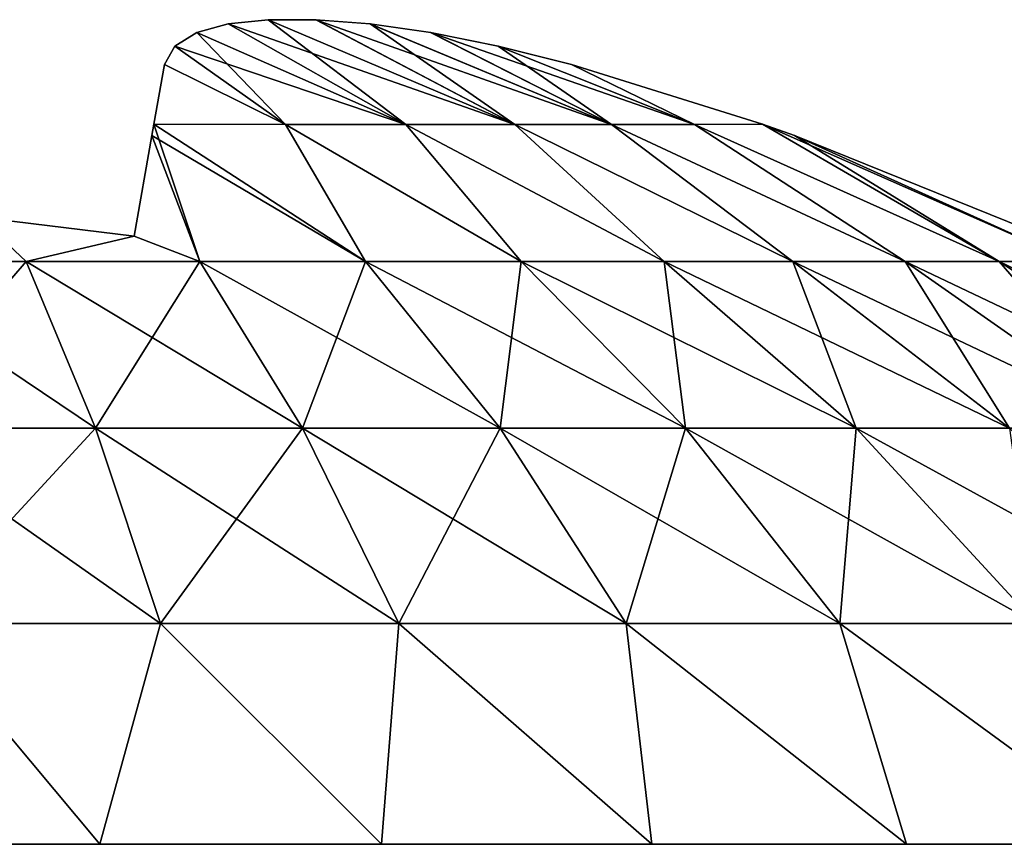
# Model space of a CAD drawing. Header units: millimetres. Extents: x -112 to 112, y -55 to 40.
# Tile 144 of 171: x 13.156 to 14.346, y 39.057 to 40.054. Entities that reach past the tile are written whole.
import ezdxf

# ---------------------------------------------------------------- set-up
doc = ezdxf.new("R2010")
doc.units = ezdxf.units.MM
doc.header["$LTSCALE"] = 52.148148
for name, color, linetype in [('109', 7, 'CONTINUOUS'), ('110', 7, 'CONTINUOUS'), ('111', 7, 'CONTINUOUS'), ('112', 7, 'CONTINUOUS')]:
    doc.layers.add(name, color=color, linetype=linetype)

msp = doc.modelspace()

# ---------------------------------------------------------------- linework, layer by layer
at = {"layer": '109', "color": 253, "linetype": 'Continuous', "true_color": 0x999999}
for points in [[(13.3697, 40.0383, 13.6528), (13.6225, 39.9272, 13.8715), (13.4077, 40.0488, 13.5793), (13.3697, 40.0383, 13.6528)], [(13.4077, 40.0488, 13.5793), (13.7546, 39.9272, 13.7546), (13.4562, 40.0539, 13.5133), (13.4077, 40.0488, 13.5793)], [(13.6225, 39.9272, 13.8715), (13.7546, 39.9272, 13.7546), (13.4077, 40.0488, 13.5793), (13.6225, 39.9272, 13.8715)], [(13.4562, 40.0539, 13.5133), (13.7546, 39.9272, 13.7546), (13.514, 40.0539, 13.4556), (13.4562, 40.0539, 13.5133)], [(13.514, 40.0539, 13.4556), (13.8715, 39.9272, 13.6225), (13.5793, 40.0488, 13.4077), (13.514, 40.0539, 13.4556)], [(13.7546, 39.9272, 13.7546), (13.8715, 39.9272, 13.6225), (13.514, 40.0539, 13.4556), (13.7546, 39.9272, 13.7546)], [(13.5793, 40.0488, 13.4077), (13.8715, 39.9272, 13.6225), (13.6526, 40.0384, 13.3698), (13.5793, 40.0488, 13.4077)], [(13.3431, 40.0221, 13.7345), (13.6225, 39.9272, 13.8715), (13.3697, 40.0383, 13.6528), (13.3431, 40.0221, 13.7345)], [(13.8715, 39.9272, 13.6225), (13.9716, 39.9272, 13.4771), (13.6526, 40.0384, 13.3698), (13.8715, 39.9272, 13.6225)], [(13.6526, 40.0384, 13.3698), (13.9716, 39.9272, 13.4771), (13.7344, 40.0221, 13.3432), (13.6526, 40.0384, 13.3698)], [(13.3306, 39.9997, 13.823), (13.4771, 39.9272, 13.9716), (13.3431, 40.0221, 13.7345), (13.3306, 39.9997, 13.823)], [(13.4771, 39.9272, 13.9716), (13.6225, 39.9272, 13.8715), (13.3431, 40.0221, 13.7345), (13.4771, 39.9272, 13.9716)], [(13.7344, 40.0221, 13.3432), (13.9716, 39.9272, 13.4771), (13.823, 39.9997, 13.3306), (13.7344, 40.0221, 13.3432)], [(13.3179, 39.9274, 14.0539), (13.4771, 39.9272, 13.9716), (13.3306, 39.9997, 13.823), (13.3179, 39.9274, 14.0539)], [(13.9716, 39.9272, 13.4771), (14.0539, 39.9274, 13.3179), (13.823, 39.9997, 13.3306), (13.9716, 39.9272, 13.4771)], [(13.3179, 39.9274, 14.0539), (13.3155, 39.9138, 14.0927), (13.574, 39.7616, 14.34), (13.3179, 39.9274, 14.0539)], [(13.4771, 39.9272, 13.9716), (13.3179, 39.9274, 14.0539), (13.574, 39.7616, 14.34), (13.4771, 39.9272, 13.9716)], [(13.6225, 39.9272, 13.8715), (13.4771, 39.9272, 13.9716), (13.7622, 39.7616, 14.2263), (13.6225, 39.9272, 13.8715)], [(13.7622, 39.7616, 14.2263), (13.4771, 39.9272, 13.9716), (13.574, 39.7616, 14.34), (13.7622, 39.7616, 14.2263)], [(13.7546, 39.9272, 13.7546), (13.6225, 39.9272, 13.8715), (13.9352, 39.7616, 14.0907), (13.7546, 39.9272, 13.7546)], [(13.9352, 39.7616, 14.0907), (13.6225, 39.9272, 13.8715), (13.7622, 39.7616, 14.2263), (13.9352, 39.7616, 14.0907)], [(13.8715, 39.9272, 13.6225), (13.7546, 39.9272, 13.7546), (14.0907, 39.7616, 13.9352), (13.8715, 39.9272, 13.6225)], [(14.0907, 39.7616, 13.9352), (13.7546, 39.9272, 13.7546), (13.9352, 39.7616, 14.0907), (14.0907, 39.7616, 13.9352)], [(13.9716, 39.9272, 13.4771), (13.8715, 39.9272, 13.6225), (14.2263, 39.7616, 13.7622), (13.9716, 39.9272, 13.4771)], [(14.2263, 39.7616, 13.7622), (13.8715, 39.9272, 13.6225), (14.0907, 39.7616, 13.9352), (14.2263, 39.7616, 13.7622)], [(14.0539, 39.9274, 13.3179), (13.9716, 39.9272, 13.4771), (14.34, 39.7616, 13.574), (14.0539, 39.9274, 13.3179)], [(14.34, 39.7616, 13.574), (13.9716, 39.9272, 13.4771), (14.2263, 39.7616, 13.7622), (14.34, 39.7616, 13.574)], [(14.0925, 39.9138, 13.3155), (14.0539, 39.9274, 13.3179), (14.4302, 39.7616, 13.3735), (14.0925, 39.9138, 13.3155)], [(14.4302, 39.7616, 13.3735), (14.0539, 39.9274, 13.3179), (14.34, 39.7616, 13.574), (14.4302, 39.7616, 13.3735)], [(13.3155, 39.9138, 14.0927), (13.294, 39.7921, 14.394), (13.3735, 39.7616, 14.4302), (13.3155, 39.9138, 14.0927)], [(13.574, 39.7616, 14.34), (13.3155, 39.9138, 14.0927), (13.3735, 39.7616, 14.4302), (13.574, 39.7616, 14.34)], [(14.394, 39.7921, 13.294), (14.0925, 39.9138, 13.3155), (14.4302, 39.7616, 13.3735), (14.394, 39.7921, 13.294)], [(13.1636, 39.7616, 14.4956), (13.1061, 39.8149, 14.3981), (12.9474, 39.7616, 14.5353), (13.1636, 39.7616, 14.4956)], [(13.294, 39.7921, 14.394), (13.1061, 39.8149, 14.3981), (13.1636, 39.7616, 14.4956), (13.294, 39.7921, 14.394)], [(13.3735, 39.7616, 14.4302), (13.294, 39.7921, 14.394), (13.1636, 39.7616, 14.4956), (13.3735, 39.7616, 14.4302)], [(13.1636, 39.7616, 14.4956), (12.9474, 39.7616, 14.5353), (13.2474, 39.5597, 14.8356), (13.1636, 39.7616, 14.4956)], [(12.9474, 39.7616, 14.5353), (12.9896, 39.5597, 14.8828), (13.2474, 39.5597, 14.8356), (12.9474, 39.7616, 14.5353)], [(13.3735, 39.7616, 14.4302), (13.1636, 39.7616, 14.4956), (13.4977, 39.5597, 14.7576), (13.3735, 39.7616, 14.4302)], [(13.1636, 39.7616, 14.4956), (13.2474, 39.5597, 14.8356), (13.4977, 39.5597, 14.7576), (13.1636, 39.7616, 14.4956)], [(13.574, 39.7616, 14.34), (13.3735, 39.7616, 14.4302), (13.7367, 39.5597, 14.65), (13.574, 39.7616, 14.34)], [(13.3735, 39.7616, 14.4302), (13.4977, 39.5597, 14.7576), (13.7367, 39.5597, 14.65), (13.3735, 39.7616, 14.4302)], [(13.574, 39.7616, 14.34), (13.7367, 39.5597, 14.65), (13.961, 39.5597, 14.5144), (13.574, 39.7616, 14.34)], [(13.7622, 39.7616, 14.2263), (13.574, 39.7616, 14.34), (13.961, 39.5597, 14.5144), (13.7622, 39.7616, 14.2263)], [(13.7622, 39.7616, 14.2263), (13.961, 39.5597, 14.5144), (14.1674, 39.5597, 14.3527), (13.7622, 39.7616, 14.2263)], [(13.9352, 39.7616, 14.0907), (13.7622, 39.7616, 14.2263), (14.1674, 39.5597, 14.3527), (13.9352, 39.7616, 14.0907)], [(14.0907, 39.7616, 13.9352), (13.9352, 39.7616, 14.0907), (14.3527, 39.5597, 14.1674), (14.0907, 39.7616, 13.9352)], [(13.9352, 39.7616, 14.0907), (14.1674, 39.5597, 14.3527), (14.3527, 39.5597, 14.1674), (13.9352, 39.7616, 14.0907)], [(14.2263, 39.7616, 13.7622), (14.0907, 39.7616, 13.9352), (14.5144, 39.5597, 13.961), (14.2263, 39.7616, 13.7622)], [(14.0907, 39.7616, 13.9352), (14.3527, 39.5597, 14.1674), (14.5144, 39.5597, 13.961), (14.0907, 39.7616, 13.9352)], [(14.34, 39.7616, 13.574), (14.2263, 39.7616, 13.7622), (14.65, 39.5597, 13.7367), (14.34, 39.7616, 13.574)], [(14.2263, 39.7616, 13.7622), (14.5144, 39.5597, 13.961), (14.65, 39.5597, 13.7367), (14.2263, 39.7616, 13.7622)], [(14.4302, 39.7616, 13.3735), (14.34, 39.7616, 13.574), (14.7576, 39.5597, 13.4977), (14.4302, 39.7616, 13.3735)], [(14.34, 39.7616, 13.574), (14.65, 39.5597, 13.7367), (14.7576, 39.5597, 13.4977), (14.34, 39.7616, 13.574)], [(13.0291, 39.3235, 15.2084), (13.3259, 39.3235, 15.154), (12.9896, 39.5597, 14.8828), (13.0291, 39.3235, 15.2084)], [(12.9896, 39.5597, 14.8828), (13.3259, 39.3235, 15.154), (13.2474, 39.5597, 14.8356), (12.9896, 39.5597, 14.8828)], [(13.3259, 39.3235, 15.154), (13.614, 39.3235, 15.0643), (13.2474, 39.5597, 14.8356), (13.3259, 39.3235, 15.154)], [(13.2474, 39.5597, 14.8356), (13.614, 39.3235, 15.0643), (13.4977, 39.5597, 14.7576), (13.2474, 39.5597, 14.8356)], [(13.614, 39.3235, 15.0643), (13.8891, 39.3235, 14.9404), (13.4977, 39.5597, 14.7576), (13.614, 39.3235, 15.0643)], [(13.4977, 39.5597, 14.7576), (13.8891, 39.3235, 14.9404), (13.7367, 39.5597, 14.65), (13.4977, 39.5597, 14.7576)], [(13.8891, 39.3235, 14.9404), (14.1473, 39.3235, 14.7843), (13.7367, 39.5597, 14.65), (13.8891, 39.3235, 14.9404)], [(13.7367, 39.5597, 14.65), (14.1473, 39.3235, 14.7843), (13.961, 39.5597, 14.5144), (13.7367, 39.5597, 14.65)], [(14.1473, 39.3235, 14.7843), (14.3849, 39.3235, 14.5982), (13.961, 39.5597, 14.5144), (14.1473, 39.3235, 14.7843)], [(13.961, 39.5597, 14.5144), (14.3849, 39.3235, 14.5982), (14.1674, 39.5597, 14.3527), (13.961, 39.5597, 14.5144)], [(14.3849, 39.3235, 14.5982), (14.5982, 39.3235, 14.3849), (14.1674, 39.5597, 14.3527), (14.3849, 39.3235, 14.5982)], [(14.1674, 39.5597, 14.3527), (14.5982, 39.3235, 14.3849), (14.3527, 39.5597, 14.1674), (14.1674, 39.5597, 14.3527)], [(12.9037, 39.0566, 15.5224), (13.2526, 39.0566, 15.4783), (13.0291, 39.3235, 15.2084), (12.9037, 39.0566, 15.5224)], [(13.0291, 39.3235, 15.2084), (13.2526, 39.0566, 15.4783), (13.3259, 39.3235, 15.154), (13.0291, 39.3235, 15.2084)], [(13.2526, 39.0566, 15.4783), (13.5932, 39.0566, 15.3909), (13.3259, 39.3235, 15.154), (13.2526, 39.0566, 15.4783)], [(13.3259, 39.3235, 15.154), (13.5932, 39.0566, 15.3909), (13.614, 39.3235, 15.0643), (13.3259, 39.3235, 15.154)], [(13.5932, 39.0566, 15.3909), (13.9201, 39.0566, 15.2614), (13.614, 39.3235, 15.0643), (13.5932, 39.0566, 15.3909)], [(13.614, 39.3235, 15.0643), (13.9201, 39.0566, 15.2614), (13.8891, 39.3235, 14.9404), (13.614, 39.3235, 15.0643)], [(13.8891, 39.3235, 14.9404), (14.2282, 39.0566, 15.092), (14.1473, 39.3235, 14.7843), (13.8891, 39.3235, 14.9404)], [(13.9201, 39.0566, 15.2614), (14.2282, 39.0566, 15.092), (13.8891, 39.3235, 14.9404), (13.9201, 39.0566, 15.2614)], [(14.2282, 39.0566, 15.092), (14.5127, 39.0566, 14.8854), (14.1473, 39.3235, 14.7843), (14.2282, 39.0566, 15.092)], [(14.1473, 39.3235, 14.7843), (14.5127, 39.0566, 14.8854), (14.3849, 39.3235, 14.5982), (14.1473, 39.3235, 14.7843)]]:
    msp.add_3dface(points, dxfattribs=at)
at = {"layer": '110', "color": 253, "linetype": 'Continuous', "true_color": 0x999999}
for points in [[(13.4078, 40.0488, 11.8767), (13.6225, 39.9272, 11.5843), (13.3697, 40.0383, 11.803), (13.4078, 40.0488, 11.8767)], [(13.4563, 40.0539, 11.9427), (13.6225, 39.9272, 11.5843), (13.4078, 40.0488, 11.8767), (13.4563, 40.0539, 11.9427)], [(13.7546, 39.9272, 11.7013), (13.6225, 39.9272, 11.5843), (13.4563, 40.0539, 11.9427), (13.7546, 39.9272, 11.7013)], [(13.5141, 40.0539, 12.0004), (13.7546, 39.9272, 11.7013), (13.4563, 40.0539, 11.9427), (13.5141, 40.0539, 12.0004)], [(13.5794, 40.0488, 12.0482), (13.7546, 39.9272, 11.7013), (13.5141, 40.0539, 12.0004), (13.5794, 40.0488, 12.0482)], [(13.8715, 39.9272, 11.8334), (13.7546, 39.9272, 11.7013), (13.5794, 40.0488, 12.0482), (13.8715, 39.9272, 11.8334)], [(13.6527, 40.0383, 12.0861), (13.8715, 39.9272, 11.8334), (13.5794, 40.0488, 12.0482), (13.6527, 40.0383, 12.0861)], [(13.3697, 40.0383, 11.803), (13.4771, 39.9272, 11.4843), (13.3431, 40.0221, 11.7213), (13.3697, 40.0383, 11.803)], [(13.6225, 39.9272, 11.5843), (13.4771, 39.9272, 11.4843), (13.3697, 40.0383, 11.803), (13.6225, 39.9272, 11.5843)], [(13.7344, 40.0221, 12.1127), (13.8715, 39.9272, 11.8334), (13.6527, 40.0383, 12.0861), (13.7344, 40.0221, 12.1127)], [(13.3431, 40.0221, 11.7213), (13.4771, 39.9272, 11.4843), (13.3306, 39.9997, 11.6328), (13.3431, 40.0221, 11.7213)], [(13.9716, 39.9272, 11.9787), (13.8715, 39.9272, 11.8334), (13.7344, 40.0221, 12.1127), (13.9716, 39.9272, 11.9787)], [(13.823, 39.9997, 12.1252), (13.9716, 39.9272, 11.9787), (13.7344, 40.0221, 12.1127), (13.823, 39.9997, 12.1252)], [(13.4771, 39.9272, 11.4843), (13.3179, 39.9274, 11.4019), (13.3306, 39.9997, 11.6328), (13.4771, 39.9272, 11.4843)], [(14.0539, 39.9274, 12.138), (13.9716, 39.9272, 11.9787), (13.823, 39.9997, 12.1252), (14.0539, 39.9274, 12.138)], [(13.3179, 39.9274, 11.4019), (13.3735, 39.7616, 11.0256), (13.3155, 39.9138, 11.3631), (13.3179, 39.9274, 11.4019)], [(13.574, 39.7616, 11.1158), (13.3735, 39.7616, 11.0256), (13.3179, 39.9274, 11.4019), (13.574, 39.7616, 11.1158)], [(13.4771, 39.9272, 11.4843), (13.574, 39.7616, 11.1158), (13.3179, 39.9274, 11.4019), (13.4771, 39.9272, 11.4843)], [(13.7622, 39.7616, 11.2296), (13.574, 39.7616, 11.1158), (13.4771, 39.9272, 11.4843), (13.7622, 39.7616, 11.2296)], [(13.6225, 39.9272, 11.5843), (13.7622, 39.7616, 11.2296), (13.4771, 39.9272, 11.4843), (13.6225, 39.9272, 11.5843)], [(13.7546, 39.9272, 11.7013), (13.9352, 39.7616, 11.3652), (13.6225, 39.9272, 11.5843), (13.7546, 39.9272, 11.7013)], [(13.9352, 39.7616, 11.3652), (13.7622, 39.7616, 11.2296), (13.6225, 39.9272, 11.5843), (13.9352, 39.7616, 11.3652)], [(14.0907, 39.7616, 11.5206), (13.9352, 39.7616, 11.3652), (13.7546, 39.9272, 11.7013), (14.0907, 39.7616, 11.5206)], [(13.8715, 39.9272, 11.8334), (14.0907, 39.7616, 11.5206), (13.7546, 39.9272, 11.7013), (13.8715, 39.9272, 11.8334)], [(14.2263, 39.7616, 11.6937), (14.0907, 39.7616, 11.5206), (13.8715, 39.9272, 11.8334), (14.2263, 39.7616, 11.6937)], [(13.9716, 39.9272, 11.9787), (14.2263, 39.7616, 11.6937), (13.8715, 39.9272, 11.8334), (13.9716, 39.9272, 11.9787)], [(14.0539, 39.9274, 12.138), (14.34, 39.7616, 11.8818), (13.9716, 39.9272, 11.9787), (14.0539, 39.9274, 12.138)], [(14.34, 39.7616, 11.8818), (14.2263, 39.7616, 11.6937), (13.9716, 39.9272, 11.9787), (14.34, 39.7616, 11.8818)], [(14.0926, 39.9138, 12.1403), (14.34, 39.7616, 11.8818), (14.0539, 39.9274, 12.138), (14.0926, 39.9138, 12.1403)], [(13.3155, 39.9138, 11.3631), (13.3735, 39.7616, 11.0256), (13.294, 39.7921, 11.0618), (13.3155, 39.9138, 11.3631)], [(14.4302, 39.7616, 12.0823), (14.34, 39.7616, 11.8818), (14.0926, 39.9138, 12.1403), (14.4302, 39.7616, 12.0823)], [(14.394, 39.7921, 12.1618), (14.4302, 39.7616, 12.0823), (14.0926, 39.9138, 12.1403), (14.394, 39.7921, 12.1618)], [(13.1636, 39.7616, 10.9602), (12.9474, 39.7616, 10.9206), (13.1061, 39.8149, 11.0578), (13.1636, 39.7616, 10.9602)], [(13.294, 39.7921, 11.0618), (13.1636, 39.7616, 10.9602), (13.1061, 39.8149, 11.0578), (13.294, 39.7921, 11.0618)], [(13.3735, 39.7616, 11.0256), (13.1636, 39.7616, 10.9602), (13.294, 39.7921, 11.0618), (13.3735, 39.7616, 11.0256)], [(12.9474, 39.7616, 10.9206), (13.1636, 39.7616, 10.9602), (12.9896, 39.5597, 10.573), (12.9474, 39.7616, 10.9206)], [(13.1636, 39.7616, 10.9602), (13.2474, 39.5597, 10.6203), (12.9896, 39.5597, 10.573), (13.1636, 39.7616, 10.9602)], [(13.1636, 39.7616, 10.9602), (13.3735, 39.7616, 11.0256), (13.2474, 39.5597, 10.6203), (13.1636, 39.7616, 10.9602)], [(13.3735, 39.7616, 11.0256), (13.4977, 39.5597, 10.6982), (13.2474, 39.5597, 10.6203), (13.3735, 39.7616, 11.0256)], [(13.3735, 39.7616, 11.0256), (13.574, 39.7616, 11.1158), (13.4977, 39.5597, 10.6982), (13.3735, 39.7616, 11.0256)], [(13.574, 39.7616, 11.1158), (13.7367, 39.5597, 10.8058), (13.4977, 39.5597, 10.6982), (13.574, 39.7616, 11.1158)], [(13.574, 39.7616, 11.1158), (13.7622, 39.7616, 11.2296), (13.7367, 39.5597, 10.8058), (13.574, 39.7616, 11.1158)], [(13.7622, 39.7616, 11.2296), (13.961, 39.5597, 10.9414), (13.7367, 39.5597, 10.8058), (13.7622, 39.7616, 11.2296)], [(13.7622, 39.7616, 11.2296), (13.9352, 39.7616, 11.3652), (13.961, 39.5597, 10.9414), (13.7622, 39.7616, 11.2296)], [(13.9352, 39.7616, 11.3652), (14.0907, 39.7616, 11.5206), (14.1674, 39.5597, 11.1031), (13.9352, 39.7616, 11.3652)], [(13.9352, 39.7616, 11.3652), (14.1674, 39.5597, 11.1031), (13.961, 39.5597, 10.9414), (13.9352, 39.7616, 11.3652)], [(14.0907, 39.7616, 11.5206), (14.2263, 39.7616, 11.6937), (14.3527, 39.5597, 11.2885), (14.0907, 39.7616, 11.5206)], [(14.0907, 39.7616, 11.5206), (14.3527, 39.5597, 11.2885), (14.1674, 39.5597, 11.1031), (14.0907, 39.7616, 11.5206)], [(14.2263, 39.7616, 11.6937), (14.5144, 39.5597, 11.4948), (14.3527, 39.5597, 11.2885), (14.2263, 39.7616, 11.6937)], [(14.2263, 39.7616, 11.6937), (14.34, 39.7616, 11.8818), (14.5144, 39.5597, 11.4948), (14.2263, 39.7616, 11.6937)], [(14.34, 39.7616, 11.8818), (14.4302, 39.7616, 12.0823), (14.65, 39.5597, 11.7191), (14.34, 39.7616, 11.8818)], [(14.34, 39.7616, 11.8818), (14.65, 39.5597, 11.7191), (14.5144, 39.5597, 11.4948), (14.34, 39.7616, 11.8818)], [(13.2474, 39.5597, 10.6203), (13.0291, 39.3235, 10.2474), (12.9896, 39.5597, 10.573), (13.2474, 39.5597, 10.6203)], [(13.3259, 39.3235, 10.3018), (13.0291, 39.3235, 10.2474), (13.2474, 39.5597, 10.6203), (13.3259, 39.3235, 10.3018)], [(13.4977, 39.5597, 10.6982), (13.3259, 39.3235, 10.3018), (13.2474, 39.5597, 10.6203), (13.4977, 39.5597, 10.6982)], [(13.614, 39.3235, 10.3916), (13.3259, 39.3235, 10.3018), (13.4977, 39.5597, 10.6982), (13.614, 39.3235, 10.3916)], [(13.7367, 39.5597, 10.8058), (13.614, 39.3235, 10.3916), (13.4977, 39.5597, 10.6982), (13.7367, 39.5597, 10.8058)], [(13.8891, 39.3235, 10.5154), (13.614, 39.3235, 10.3916), (13.7367, 39.5597, 10.8058), (13.8891, 39.3235, 10.5154)], [(13.961, 39.5597, 10.9414), (13.8891, 39.3235, 10.5154), (13.7367, 39.5597, 10.8058), (13.961, 39.5597, 10.9414)], [(14.1473, 39.3235, 10.6715), (13.8891, 39.3235, 10.5154), (13.961, 39.5597, 10.9414), (14.1473, 39.3235, 10.6715)], [(14.1674, 39.5597, 11.1031), (14.1473, 39.3235, 10.6715), (13.961, 39.5597, 10.9414), (14.1674, 39.5597, 11.1031)], [(14.3849, 39.3235, 10.8576), (14.1473, 39.3235, 10.6715), (14.1674, 39.5597, 11.1031), (14.3849, 39.3235, 10.8576)], [(14.3527, 39.5597, 11.2885), (14.3849, 39.3235, 10.8576), (14.1674, 39.5597, 11.1031), (14.3527, 39.5597, 11.2885)], [(13.2526, 39.0566, 9.9775), (12.9037, 39.0566, 9.9334), (13.0291, 39.3235, 10.2474), (13.2526, 39.0566, 9.9775)], [(13.3259, 39.3235, 10.3018), (13.2526, 39.0566, 9.9775), (13.0291, 39.3235, 10.2474), (13.3259, 39.3235, 10.3018)], [(13.5932, 39.0566, 10.065), (13.2526, 39.0566, 9.9775), (13.3259, 39.3235, 10.3018), (13.5932, 39.0566, 10.065)], [(13.614, 39.3235, 10.3916), (13.5932, 39.0566, 10.065), (13.3259, 39.3235, 10.3018), (13.614, 39.3235, 10.3916)], [(13.9201, 39.0566, 10.1944), (13.5932, 39.0566, 10.065), (13.614, 39.3235, 10.3916), (13.9201, 39.0566, 10.1944)], [(13.8891, 39.3235, 10.5154), (13.9201, 39.0566, 10.1944), (13.614, 39.3235, 10.3916), (13.8891, 39.3235, 10.5154)], [(14.1473, 39.3235, 10.6715), (14.2282, 39.0566, 10.3638), (13.8891, 39.3235, 10.5154), (14.1473, 39.3235, 10.6715)], [(14.2282, 39.0566, 10.3638), (13.9201, 39.0566, 10.1944), (13.8891, 39.3235, 10.5154), (14.2282, 39.0566, 10.3638)], [(14.5127, 39.0566, 10.5705), (14.2282, 39.0566, 10.3638), (14.1473, 39.3235, 10.6715), (14.5127, 39.0566, 10.5705)], [(14.3849, 39.3235, 10.8576), (14.5127, 39.0566, 10.5705), (14.1473, 39.3235, 10.6715), (14.3849, 39.3235, 10.8576)]]:
    msp.add_3dface(points, dxfattribs=at)
at = {"layer": '111', "color": 253, "linetype": 'Continuous', "true_color": 0x999999}
for points in [[(13.3697, 40.0383, -11.803), (13.6225, 39.9272, -11.5843), (13.4077, 40.0488, -11.8766), (13.3697, 40.0383, -11.803)], [(13.4077, 40.0488, -11.8766), (13.7546, 39.9272, -11.7013), (13.4562, 40.0539, -11.9426), (13.4077, 40.0488, -11.8766)], [(13.6225, 39.9272, -11.5843), (13.7546, 39.9272, -11.7013), (13.4077, 40.0488, -11.8766), (13.6225, 39.9272, -11.5843)], [(13.4562, 40.0539, -11.9426), (13.7546, 39.9272, -11.7013), (13.514, 40.0539, -12.0002), (13.4562, 40.0539, -11.9426)], [(13.514, 40.0539, -12.0002), (13.8715, 39.9272, -11.8334), (13.5793, 40.0488, -12.0481), (13.514, 40.0539, -12.0002)], [(13.7546, 39.9272, -11.7013), (13.8715, 39.9272, -11.8334), (13.514, 40.0539, -12.0002), (13.7546, 39.9272, -11.7013)], [(13.5793, 40.0488, -12.0481), (13.8715, 39.9272, -11.8334), (13.6526, 40.0384, -12.0861), (13.5793, 40.0488, -12.0481)], [(13.3431, 40.0221, -11.7213), (13.6225, 39.9272, -11.5843), (13.3697, 40.0383, -11.803), (13.3431, 40.0221, -11.7213)], [(13.8715, 39.9272, -11.8334), (13.9716, 39.9272, -11.9787), (13.6526, 40.0384, -12.0861), (13.8715, 39.9272, -11.8334)], [(13.6526, 40.0384, -12.0861), (13.9716, 39.9272, -11.9787), (13.7344, 40.0221, -12.1127), (13.6526, 40.0384, -12.0861)], [(13.3306, 39.9997, -11.6328), (13.4771, 39.9272, -11.4843), (13.3431, 40.0221, -11.7213), (13.3306, 39.9997, -11.6328)], [(13.4771, 39.9272, -11.4843), (13.6225, 39.9272, -11.5843), (13.3431, 40.0221, -11.7213), (13.4771, 39.9272, -11.4843)], [(13.7344, 40.0221, -12.1127), (13.9716, 39.9272, -11.9787), (13.823, 39.9997, -12.1252), (13.7344, 40.0221, -12.1127)], [(13.3179, 39.9274, -11.4019), (13.4771, 39.9272, -11.4843), (13.3306, 39.9997, -11.6328), (13.3179, 39.9274, -11.4019)], [(13.9716, 39.9272, -11.9787), (14.0539, 39.9274, -12.138), (13.823, 39.9997, -12.1252), (13.9716, 39.9272, -11.9787)], [(13.3179, 39.9274, -11.4019), (13.3155, 39.9138, -11.3631), (13.574, 39.7616, -11.1158), (13.3179, 39.9274, -11.4019)], [(13.4771, 39.9272, -11.4843), (13.3179, 39.9274, -11.4019), (13.574, 39.7616, -11.1158), (13.4771, 39.9272, -11.4843)], [(13.6225, 39.9272, -11.5843), (13.4771, 39.9272, -11.4843), (13.7622, 39.7616, -11.2296), (13.6225, 39.9272, -11.5843)], [(13.7622, 39.7616, -11.2296), (13.4771, 39.9272, -11.4843), (13.574, 39.7616, -11.1158), (13.7622, 39.7616, -11.2296)], [(13.7546, 39.9272, -11.7013), (13.6225, 39.9272, -11.5843), (13.9352, 39.7616, -11.3652), (13.7546, 39.9272, -11.7013)], [(13.9352, 39.7616, -11.3652), (13.6225, 39.9272, -11.5843), (13.7622, 39.7616, -11.2296), (13.9352, 39.7616, -11.3652)], [(13.8715, 39.9272, -11.8334), (13.7546, 39.9272, -11.7013), (14.0907, 39.7616, -11.5206), (13.8715, 39.9272, -11.8334)], [(14.0907, 39.7616, -11.5206), (13.7546, 39.9272, -11.7013), (13.9352, 39.7616, -11.3652), (14.0907, 39.7616, -11.5206)], [(13.9716, 39.9272, -11.9787), (13.8715, 39.9272, -11.8334), (14.2263, 39.7616, -11.6937), (13.9716, 39.9272, -11.9787)], [(14.2263, 39.7616, -11.6937), (13.8715, 39.9272, -11.8334), (14.0907, 39.7616, -11.5206), (14.2263, 39.7616, -11.6937)], [(14.0539, 39.9274, -12.138), (13.9716, 39.9272, -11.9787), (14.34, 39.7616, -11.8818), (14.0539, 39.9274, -12.138)], [(14.34, 39.7616, -11.8818), (13.9716, 39.9272, -11.9787), (14.2263, 39.7616, -11.6937), (14.34, 39.7616, -11.8818)], [(14.0925, 39.9138, -12.1403), (14.0539, 39.9274, -12.138), (14.4302, 39.7616, -12.0823), (14.0925, 39.9138, -12.1403)], [(14.4302, 39.7616, -12.0823), (14.0539, 39.9274, -12.138), (14.34, 39.7616, -11.8818), (14.4302, 39.7616, -12.0823)], [(13.3155, 39.9138, -11.3631), (13.294, 39.7921, -11.0618), (13.3735, 39.7616, -11.0256), (13.3155, 39.9138, -11.3631)], [(13.574, 39.7616, -11.1158), (13.3155, 39.9138, -11.3631), (13.3735, 39.7616, -11.0256), (13.574, 39.7616, -11.1158)], [(14.394, 39.7921, -12.1618), (14.0925, 39.9138, -12.1403), (14.4302, 39.7616, -12.0823), (14.394, 39.7921, -12.1618)], [(13.1636, 39.7616, -10.9602), (13.1061, 39.8149, -11.0578), (12.9474, 39.7616, -10.9206), (13.1636, 39.7616, -10.9602)], [(13.294, 39.7921, -11.0618), (13.1061, 39.8149, -11.0578), (13.1636, 39.7616, -10.9602), (13.294, 39.7921, -11.0618)], [(13.3735, 39.7616, -11.0256), (13.294, 39.7921, -11.0618), (13.1636, 39.7616, -10.9602), (13.3735, 39.7616, -11.0256)], [(12.9474, 39.7616, -10.9206), (12.9896, 39.5597, -10.573), (13.2474, 39.5597, -10.6203), (12.9474, 39.7616, -10.9206)], [(13.1636, 39.7616, -10.9602), (12.9474, 39.7616, -10.9206), (13.2474, 39.5597, -10.6203), (13.1636, 39.7616, -10.9602)], [(13.1636, 39.7616, -10.9602), (13.2474, 39.5597, -10.6203), (13.4977, 39.5597, -10.6982), (13.1636, 39.7616, -10.9602)], [(13.3735, 39.7616, -11.0256), (13.1636, 39.7616, -10.9602), (13.4977, 39.5597, -10.6982), (13.3735, 39.7616, -11.0256)], [(13.3735, 39.7616, -11.0256), (13.4977, 39.5597, -10.6982), (13.7367, 39.5597, -10.8058), (13.3735, 39.7616, -11.0256)], [(13.574, 39.7616, -11.1158), (13.3735, 39.7616, -11.0256), (13.7367, 39.5597, -10.8058), (13.574, 39.7616, -11.1158)], [(13.574, 39.7616, -11.1158), (13.7367, 39.5597, -10.8058), (13.961, 39.5597, -10.9414), (13.574, 39.7616, -11.1158)], [(13.7622, 39.7616, -11.2296), (13.574, 39.7616, -11.1158), (13.961, 39.5597, -10.9414), (13.7622, 39.7616, -11.2296)], [(13.7622, 39.7616, -11.2296), (13.961, 39.5597, -10.9414), (14.1674, 39.5597, -11.1031), (13.7622, 39.7616, -11.2296)], [(13.9352, 39.7616, -11.3652), (13.7622, 39.7616, -11.2296), (14.1674, 39.5597, -11.1031), (13.9352, 39.7616, -11.3652)], [(14.0907, 39.7616, -11.5206), (13.9352, 39.7616, -11.3652), (14.3527, 39.5597, -11.2885), (14.0907, 39.7616, -11.5206)], [(13.9352, 39.7616, -11.3652), (14.1674, 39.5597, -11.1031), (14.3527, 39.5597, -11.2885), (13.9352, 39.7616, -11.3652)], [(14.2263, 39.7616, -11.6937), (14.0907, 39.7616, -11.5206), (14.5144, 39.5597, -11.4948), (14.2263, 39.7616, -11.6937)], [(14.0907, 39.7616, -11.5206), (14.3527, 39.5597, -11.2885), (14.5144, 39.5597, -11.4948), (14.0907, 39.7616, -11.5206)], [(14.34, 39.7616, -11.8818), (14.2263, 39.7616, -11.6937), (14.65, 39.5597, -11.7191), (14.34, 39.7616, -11.8818)], [(14.2263, 39.7616, -11.6937), (14.5144, 39.5597, -11.4948), (14.65, 39.5597, -11.7191), (14.2263, 39.7616, -11.6937)], [(14.4302, 39.7616, -12.0823), (14.34, 39.7616, -11.8818), (14.7576, 39.5597, -11.9582), (14.4302, 39.7616, -12.0823)], [(14.34, 39.7616, -11.8818), (14.65, 39.5597, -11.7191), (14.7576, 39.5597, -11.9582), (14.34, 39.7616, -11.8818)], [(13.0291, 39.3235, -10.2474), (13.3259, 39.3235, -10.3018), (12.9896, 39.5597, -10.573), (13.0291, 39.3235, -10.2474)], [(12.9896, 39.5597, -10.573), (13.3259, 39.3235, -10.3018), (13.2474, 39.5597, -10.6203), (12.9896, 39.5597, -10.573)], [(13.3259, 39.3235, -10.3018), (13.614, 39.3235, -10.3916), (13.2474, 39.5597, -10.6203), (13.3259, 39.3235, -10.3018)], [(13.2474, 39.5597, -10.6203), (13.614, 39.3235, -10.3916), (13.4977, 39.5597, -10.6982), (13.2474, 39.5597, -10.6203)], [(13.614, 39.3235, -10.3916), (13.8891, 39.3235, -10.5154), (13.4977, 39.5597, -10.6982), (13.614, 39.3235, -10.3916)], [(13.4977, 39.5597, -10.6982), (13.8891, 39.3235, -10.5154), (13.7367, 39.5597, -10.8058), (13.4977, 39.5597, -10.6982)], [(13.8891, 39.3235, -10.5154), (14.1473, 39.3235, -10.6715), (13.7367, 39.5597, -10.8058), (13.8891, 39.3235, -10.5154)], [(13.7367, 39.5597, -10.8058), (14.1473, 39.3235, -10.6715), (13.961, 39.5597, -10.9414), (13.7367, 39.5597, -10.8058)], [(14.1473, 39.3235, -10.6715), (14.3849, 39.3235, -10.8576), (13.961, 39.5597, -10.9414), (14.1473, 39.3235, -10.6715)], [(13.961, 39.5597, -10.9414), (14.3849, 39.3235, -10.8576), (14.1674, 39.5597, -11.1031), (13.961, 39.5597, -10.9414)], [(14.3849, 39.3235, -10.8576), (14.5982, 39.3235, -11.071), (14.1674, 39.5597, -11.1031), (14.3849, 39.3235, -10.8576)], [(14.1674, 39.5597, -11.1031), (14.5982, 39.3235, -11.071), (14.3527, 39.5597, -11.2885), (14.1674, 39.5597, -11.1031)], [(12.9037, 39.0566, -9.9334), (13.2526, 39.0566, -9.9775), (13.0291, 39.3235, -10.2474), (12.9037, 39.0566, -9.9334)], [(13.0291, 39.3235, -10.2474), (13.2526, 39.0566, -9.9775), (13.3259, 39.3235, -10.3018), (13.0291, 39.3235, -10.2474)], [(13.2526, 39.0566, -9.9775), (13.5932, 39.0566, -10.065), (13.3259, 39.3235, -10.3018), (13.2526, 39.0566, -9.9775)], [(13.3259, 39.3235, -10.3018), (13.5932, 39.0566, -10.065), (13.614, 39.3235, -10.3916), (13.3259, 39.3235, -10.3018)], [(13.5932, 39.0566, -10.065), (13.9201, 39.0566, -10.1944), (13.614, 39.3235, -10.3916), (13.5932, 39.0566, -10.065)], [(13.614, 39.3235, -10.3916), (13.9201, 39.0566, -10.1944), (13.8891, 39.3235, -10.5154), (13.614, 39.3235, -10.3916)], [(13.9201, 39.0566, -10.1944), (14.2282, 39.0566, -10.3638), (13.8891, 39.3235, -10.5154), (13.9201, 39.0566, -10.1944)], [(13.8891, 39.3235, -10.5154), (14.2282, 39.0566, -10.3638), (14.1473, 39.3235, -10.6715), (13.8891, 39.3235, -10.5154)], [(14.1473, 39.3235, -10.6715), (14.5127, 39.0566, -10.5705), (14.3849, 39.3235, -10.8576), (14.1473, 39.3235, -10.6715)], [(14.2282, 39.0566, -10.3638), (14.5127, 39.0566, -10.5705), (14.1473, 39.3235, -10.6715), (14.2282, 39.0566, -10.3638)]]:
    msp.add_3dface(points, dxfattribs=at)
at = {"layer": '112', "color": 253, "linetype": 'Continuous', "true_color": 0x999999}
for points in [[(13.4078, 40.0488, -13.5792), (13.6225, 39.9272, -13.8715), (13.3697, 40.0383, -13.6528), (13.4078, 40.0488, -13.5792)], [(13.4563, 40.0539, -13.5132), (13.6225, 39.9272, -13.8715), (13.4078, 40.0488, -13.5792), (13.4563, 40.0539, -13.5132)], [(13.7546, 39.9272, -13.7546), (13.6225, 39.9272, -13.8715), (13.4563, 40.0539, -13.5132), (13.7546, 39.9272, -13.7546)], [(13.5141, 40.0539, -13.4555), (13.7546, 39.9272, -13.7546), (13.4563, 40.0539, -13.5132), (13.5141, 40.0539, -13.4555)], [(13.5794, 40.0488, -13.4076), (13.7546, 39.9272, -13.7546), (13.5141, 40.0539, -13.4555), (13.5794, 40.0488, -13.4076)], [(13.8715, 39.9272, -13.6225), (13.7546, 39.9272, -13.7546), (13.5794, 40.0488, -13.4076), (13.8715, 39.9272, -13.6225)], [(13.6527, 40.0383, -13.3697), (13.8715, 39.9272, -13.6225), (13.5794, 40.0488, -13.4076), (13.6527, 40.0383, -13.3697)], [(13.3697, 40.0383, -13.6528), (13.4771, 39.9272, -13.9716), (13.3431, 40.0221, -13.7345), (13.3697, 40.0383, -13.6528)], [(13.6225, 39.9272, -13.8715), (13.4771, 39.9272, -13.9716), (13.3697, 40.0383, -13.6528), (13.6225, 39.9272, -13.8715)], [(13.7344, 40.0221, -13.3432), (13.8715, 39.9272, -13.6225), (13.6527, 40.0383, -13.3697), (13.7344, 40.0221, -13.3432)], [(13.3431, 40.0221, -13.7345), (13.4771, 39.9272, -13.9716), (13.3306, 39.9997, -13.823), (13.3431, 40.0221, -13.7345)], [(13.9716, 39.9272, -13.4771), (13.8715, 39.9272, -13.6225), (13.7344, 40.0221, -13.3432), (13.9716, 39.9272, -13.4771)], [(13.823, 39.9997, -13.3306), (13.9716, 39.9272, -13.4771), (13.7344, 40.0221, -13.3432), (13.823, 39.9997, -13.3306)], [(13.4771, 39.9272, -13.9716), (13.3179, 39.9274, -14.0539), (13.3306, 39.9997, -13.823), (13.4771, 39.9272, -13.9716)], [(14.0539, 39.9274, -13.3179), (13.9716, 39.9272, -13.4771), (13.823, 39.9997, -13.3306), (14.0539, 39.9274, -13.3179)], [(13.3179, 39.9274, -14.0539), (13.3735, 39.7616, -14.4302), (13.3155, 39.9138, -14.0928), (13.3179, 39.9274, -14.0539)], [(13.574, 39.7616, -14.34), (13.3735, 39.7616, -14.4302), (13.3179, 39.9274, -14.0539), (13.574, 39.7616, -14.34)], [(13.4771, 39.9272, -13.9716), (13.574, 39.7616, -14.34), (13.3179, 39.9274, -14.0539), (13.4771, 39.9272, -13.9716)], [(13.7622, 39.7616, -14.2263), (13.574, 39.7616, -14.34), (13.4771, 39.9272, -13.9716), (13.7622, 39.7616, -14.2263)], [(13.6225, 39.9272, -13.8715), (13.7622, 39.7616, -14.2263), (13.4771, 39.9272, -13.9716), (13.6225, 39.9272, -13.8715)], [(13.7546, 39.9272, -13.7546), (13.9352, 39.7616, -14.0907), (13.6225, 39.9272, -13.8715), (13.7546, 39.9272, -13.7546)], [(13.9352, 39.7616, -14.0907), (13.7622, 39.7616, -14.2263), (13.6225, 39.9272, -13.8715), (13.9352, 39.7616, -14.0907)], [(14.0907, 39.7616, -13.9352), (13.9352, 39.7616, -14.0907), (13.7546, 39.9272, -13.7546), (14.0907, 39.7616, -13.9352)], [(13.8715, 39.9272, -13.6225), (14.0907, 39.7616, -13.9352), (13.7546, 39.9272, -13.7546), (13.8715, 39.9272, -13.6225)], [(14.2263, 39.7616, -13.7622), (14.0907, 39.7616, -13.9352), (13.8715, 39.9272, -13.6225), (14.2263, 39.7616, -13.7622)], [(13.9716, 39.9272, -13.4771), (14.2263, 39.7616, -13.7622), (13.8715, 39.9272, -13.6225), (13.9716, 39.9272, -13.4771)], [(14.0539, 39.9274, -13.3179), (14.34, 39.7616, -13.574), (13.9716, 39.9272, -13.4771), (14.0539, 39.9274, -13.3179)], [(14.34, 39.7616, -13.574), (14.2263, 39.7616, -13.7622), (13.9716, 39.9272, -13.4771), (14.34, 39.7616, -13.574)], [(14.0926, 39.9138, -13.3155), (14.34, 39.7616, -13.574), (14.0539, 39.9274, -13.3179), (14.0926, 39.9138, -13.3155)], [(13.3155, 39.9138, -14.0928), (13.3735, 39.7616, -14.4302), (13.294, 39.7921, -14.394), (13.3155, 39.9138, -14.0928)], [(14.4302, 39.7616, -13.3735), (14.34, 39.7616, -13.574), (14.0926, 39.9138, -13.3155), (14.4302, 39.7616, -13.3735)], [(14.394, 39.7921, -13.294), (14.4302, 39.7616, -13.3735), (14.0926, 39.9138, -13.3155), (14.394, 39.7921, -13.294)], [(13.1636, 39.7616, -14.4956), (12.9474, 39.7616, -14.5353), (13.1061, 39.8149, -14.3981), (13.1636, 39.7616, -14.4956)], [(13.294, 39.7921, -14.394), (13.1636, 39.7616, -14.4956), (13.1061, 39.8149, -14.3981), (13.294, 39.7921, -14.394)], [(13.3735, 39.7616, -14.4302), (13.1636, 39.7616, -14.4956), (13.294, 39.7921, -14.394), (13.3735, 39.7616, -14.4302)], [(12.9474, 39.7616, -14.5353), (13.1636, 39.7616, -14.4956), (12.9896, 39.5597, -14.8828), (12.9474, 39.7616, -14.5353)], [(13.1636, 39.7616, -14.4956), (13.2474, 39.5597, -14.8356), (12.9896, 39.5597, -14.8828), (13.1636, 39.7616, -14.4956)], [(13.1636, 39.7616, -14.4956), (13.3735, 39.7616, -14.4302), (13.2474, 39.5597, -14.8356), (13.1636, 39.7616, -14.4956)], [(13.3735, 39.7616, -14.4302), (13.4977, 39.5597, -14.7576), (13.2474, 39.5597, -14.8356), (13.3735, 39.7616, -14.4302)], [(13.3735, 39.7616, -14.4302), (13.574, 39.7616, -14.34), (13.4977, 39.5597, -14.7576), (13.3735, 39.7616, -14.4302)], [(13.574, 39.7616, -14.34), (13.7367, 39.5597, -14.65), (13.4977, 39.5597, -14.7576), (13.574, 39.7616, -14.34)], [(13.574, 39.7616, -14.34), (13.7622, 39.7616, -14.2263), (13.7367, 39.5597, -14.65), (13.574, 39.7616, -14.34)], [(13.7622, 39.7616, -14.2263), (13.961, 39.5597, -14.5144), (13.7367, 39.5597, -14.65), (13.7622, 39.7616, -14.2263)], [(13.7622, 39.7616, -14.2263), (13.9352, 39.7616, -14.0907), (13.961, 39.5597, -14.5144), (13.7622, 39.7616, -14.2263)], [(13.9352, 39.7616, -14.0907), (14.0907, 39.7616, -13.9352), (14.1674, 39.5597, -14.3527), (13.9352, 39.7616, -14.0907)], [(13.9352, 39.7616, -14.0907), (14.1674, 39.5597, -14.3527), (13.961, 39.5597, -14.5144), (13.9352, 39.7616, -14.0907)], [(14.0907, 39.7616, -13.9352), (14.2263, 39.7616, -13.7622), (14.3527, 39.5597, -14.1674), (14.0907, 39.7616, -13.9352)], [(14.0907, 39.7616, -13.9352), (14.3527, 39.5597, -14.1674), (14.1674, 39.5597, -14.3527), (14.0907, 39.7616, -13.9352)], [(14.2263, 39.7616, -13.7622), (14.5144, 39.5597, -13.961), (14.3527, 39.5597, -14.1674), (14.2263, 39.7616, -13.7622)], [(14.2263, 39.7616, -13.7622), (14.34, 39.7616, -13.574), (14.5144, 39.5597, -13.961), (14.2263, 39.7616, -13.7622)], [(14.34, 39.7616, -13.574), (14.4302, 39.7616, -13.3735), (14.65, 39.5597, -13.7367), (14.34, 39.7616, -13.574)], [(14.34, 39.7616, -13.574), (14.65, 39.5597, -13.7367), (14.5144, 39.5597, -13.961), (14.34, 39.7616, -13.574)], [(13.2474, 39.5597, -14.8356), (13.0291, 39.3235, -15.2084), (12.9896, 39.5597, -14.8828), (13.2474, 39.5597, -14.8356)], [(13.3259, 39.3235, -15.154), (13.0291, 39.3235, -15.2084), (13.2474, 39.5597, -14.8356), (13.3259, 39.3235, -15.154)], [(13.4977, 39.5597, -14.7576), (13.3259, 39.3235, -15.154), (13.2474, 39.5597, -14.8356), (13.4977, 39.5597, -14.7576)], [(13.614, 39.3235, -15.0643), (13.3259, 39.3235, -15.154), (13.4977, 39.5597, -14.7576), (13.614, 39.3235, -15.0643)], [(13.7367, 39.5597, -14.65), (13.614, 39.3235, -15.0643), (13.4977, 39.5597, -14.7576), (13.7367, 39.5597, -14.65)], [(13.8891, 39.3235, -14.9404), (13.614, 39.3235, -15.0643), (13.7367, 39.5597, -14.65), (13.8891, 39.3235, -14.9404)], [(13.961, 39.5597, -14.5144), (13.8891, 39.3235, -14.9404), (13.7367, 39.5597, -14.65), (13.961, 39.5597, -14.5144)], [(14.1473, 39.3235, -14.7843), (13.8891, 39.3235, -14.9404), (13.961, 39.5597, -14.5144), (14.1473, 39.3235, -14.7843)], [(14.1674, 39.5597, -14.3527), (14.1473, 39.3235, -14.7843), (13.961, 39.5597, -14.5144), (14.1674, 39.5597, -14.3527)], [(14.3849, 39.3235, -14.5982), (14.1473, 39.3235, -14.7843), (14.1674, 39.5597, -14.3527), (14.3849, 39.3235, -14.5982)], [(14.3527, 39.5597, -14.1674), (14.3849, 39.3235, -14.5982), (14.1674, 39.5597, -14.3527), (14.3527, 39.5597, -14.1674)], [(13.2526, 39.0566, -15.4783), (12.9037, 39.0566, -15.5224), (13.0291, 39.3235, -15.2084), (13.2526, 39.0566, -15.4783)], [(13.3259, 39.3235, -15.154), (13.2526, 39.0566, -15.4783), (13.0291, 39.3235, -15.2084), (13.3259, 39.3235, -15.154)], [(13.5932, 39.0566, -15.3909), (13.2526, 39.0566, -15.4783), (13.3259, 39.3235, -15.154), (13.5932, 39.0566, -15.3909)], [(13.614, 39.3235, -15.0643), (13.5932, 39.0566, -15.3909), (13.3259, 39.3235, -15.154), (13.614, 39.3235, -15.0643)], [(13.9201, 39.0566, -15.2614), (13.5932, 39.0566, -15.3909), (13.614, 39.3235, -15.0643), (13.9201, 39.0566, -15.2614)], [(13.8891, 39.3235, -14.9404), (13.9201, 39.0566, -15.2614), (13.614, 39.3235, -15.0643), (13.8891, 39.3235, -14.9404)], [(14.1473, 39.3235, -14.7843), (14.2282, 39.0566, -15.092), (13.8891, 39.3235, -14.9404), (14.1473, 39.3235, -14.7843)], [(14.2282, 39.0566, -15.092), (13.9201, 39.0566, -15.2614), (13.8891, 39.3235, -14.9404), (14.2282, 39.0566, -15.092)], [(14.5127, 39.0566, -14.8854), (14.2282, 39.0566, -15.092), (14.1473, 39.3235, -14.7843), (14.5127, 39.0566, -14.8854)], [(14.3849, 39.3235, -14.5982), (14.5127, 39.0566, -14.8854), (14.1473, 39.3235, -14.7843), (14.3849, 39.3235, -14.5982)]]:
    msp.add_3dface(points, dxfattribs=at)

doc.saveas('drawing.dxf')
